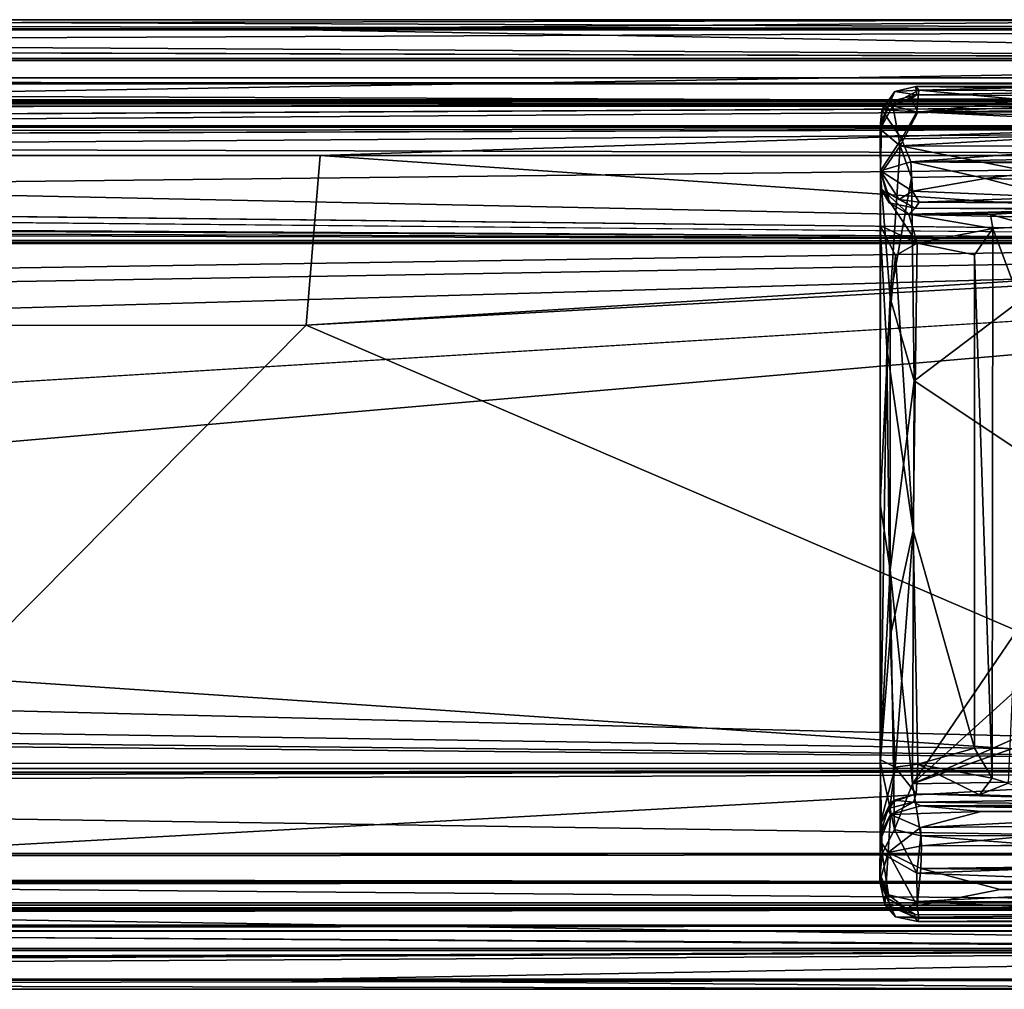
# Model space of a CAD drawing. Header units: millimetres. Extents: x -474 to 3044, y -109 to 1309.
# Tile 63 of 118: x 2619 to 2670, y 120 to 170. Entities that reach past the tile are written whole.
import ezdxf

# ---------------------------------------------------------------- set-up
doc = ezdxf.new("R2010")
doc.units = ezdxf.units.MM
doc.layers.add('Layer 01', color=7, linetype='Continuous', true_color=0x000000)

msp = doc.modelspace()

# ---------------------------------------------------------------- linework, layer by layer
at = {"layer": 'Layer 01'}
for points in [[(2451.88, 169.521, 1016.546), (2689.524, 170.001, 1013.981), (2166.857, 170.001, 1013.987)], [(2678.377, 170, 1006.375), (2166.857, 170.001, 1013.987), (2689.524, 170.001, 1013.981)], [(2166.857, 170.001, 1013.987), (2678.377, 170, 1006.375), (2189.551, 170, 1006.343)], [(2402.489, 170, 960.981), (2189.551, 170, 1006.343), (2678.377, 170, 1006.375)], [(2411.034, 170, 953.003), (2715.573, 169.475, 950.341), (2394.089, 169.475, 950.341)], [(2402.489, 170, 960.981), (2678.377, 170, 1006.375), (2724.336, 170, 960.513)], [(2402.489, 170, 960.981), (2724.336, 170, 960.513), (2581.427, 170, 953.005)], [(2411.034, 170, 953.003), (2581.427, 170, 953.005), (2715.573, 169.475, 950.341)], [(2451.88, 169.521, 1016.546), (2630.849, 169.521, 1016.545), (2689.524, 170.001, 1013.981)], [(2581.427, 170, 953.005), (2724.336, 170, 960.513), (2716.49, 170, 952.999)], [(2715.573, 169.475, 950.341), (2581.427, 170, 953.005), (2716.49, 170, 952.999)], [(2630.849, 169.521, 1016.545), (2712.35, 169.523, 1016.541), (2689.524, 170.001, 1013.981)], [(2190.596, 169.521, 1016.545), (2101.341, 168.001, 1018.898), (2715.512, 168.001, 1018.898)], [(2190.596, 169.521, 1016.545), (2715.512, 168.001, 1018.898), (2451.88, 169.521, 1016.546)], [(2339.096, 167.898, 947.999), (2715.573, 169.475, 950.341), (2715.749, 167.898, 947.999)], [(2339.096, 167.898, 947.999), (2394.089, 169.475, 950.341), (2715.573, 169.475, 950.341)], [(2451.88, 169.521, 1016.546), (2715.512, 168.001, 1018.898), (2630.849, 169.521, 1016.545)], [(2630.849, 169.521, 1016.545), (2715.512, 168.001, 1018.898), (2712.35, 169.523, 1016.541)], [(2101.341, 168.001, 1018.898), (2020.505, 165.659, 1020.475), (2715.619, 165.66, 1020.475)], [(2101.341, 168.001, 1018.898), (2715.619, 165.66, 1020.475), (2715.512, 168.001, 1018.898)], [(2572.108, 165.544, 946.479), (2339.096, 167.898, 947.999), (2715.749, 167.898, 947.999)], [(2572.108, 165.544, 946.479), (2715.749, 167.898, 947.999), (2713.782, 165.545, 946.479)], [(-176.46, 166.724, 951.542), (2738.698, 166.726, 951.545), (-175.834, 167.001, 953.021)], [(-176.46, 166.724, 951.542), (2736.871, 165.857, 950.201), (2738.698, 166.726, 951.545)], [(-176.46, 166.724, 951.542), (-166.635, 165.857, 950.201), (2736.871, 165.857, 950.201)], [(2738.698, 166.726, 951.545), (2741.586, 167.001, 953.017), (-175.834, 167.001, 953.021)], [(2743.785, 167, 956.879), (-172.82, 167, 956.702), (-175.834, 167.001, 953.021), (2741.586, 167.001, 953.017)], [(1125.415, 167, 1010.293), (-172.82, 167, 956.702), (2743.785, 167, 956.879)], [(2211.546, 167, 1013.994), (2736.828, 166.7, 1015.52), (-167.083, 166.699, 1015.521)], [(2736.989, 165.799, 1016.858), (-166.992, 165.799, 1016.858), (-167.083, 166.699, 1015.521), (2736.828, 166.7, 1015.52)], [(1125.415, 167, 1010.293), (2743.785, 167, 956.879), (2742.825, 167, 1010.332)], [(1125.415, 167, 1010.293), (2742.825, 167, 1010.332), (2211.546, 167, 1013.994)], [(2742.825, 167, 1010.332), (2745.535, 167, 1013.986), (2211.546, 167, 1013.994)], [(2211.546, 167, 1013.994), (2745.535, 167, 1013.986), (2736.828, 166.7, 1015.52)], [(2665.361, 166.369, 977.235), (2664.126, 166.292, 979.152), (2665.21, 166.551, 978.791)], [(2665.21, 166.551, 978.791), (2664.126, 166.292, 979.152), (2665.255, 166.132, 1001.383)], [(2673.096, 166.553, 978.554), (2665.21, 166.551, 978.791), (2678.869, 166.359, 989.072)], [(2665.21, 166.551, 978.791), (2673.096, 166.553, 978.554), (2665.361, 166.369, 977.235)], [(2665.255, 166.132, 1001.383), (2678.869, 166.359, 989.072), (2665.21, 166.551, 978.791)], [(2687.691, 166.289, 977.095), (2665.361, 166.369, 977.235), (2673.096, 166.553, 978.554)], [(2663.386, 164.655, 990.611), (2663.89, 165.775, 989.682), (2664.126, 166.292, 979.152)], [(2663.386, 164.655, 990.611), (2664.126, 166.292, 979.152), (2663.465, 165.345, 977.402)], [(2663.465, 165.345, 977.402), (2664.126, 166.292, 979.152), (2665.361, 166.369, 977.235)], [(2665.273, 165.247, 975.544), (2663.465, 165.345, 977.402), (2665.361, 166.369, 977.235)], [(2663.89, 165.775, 989.682), (2665.255, 166.132, 1001.383), (2664.126, 166.292, 979.152)], [(2663.89, 165.775, 989.682), (2664.034, 165.566, 1014.235), (2665.255, 166.132, 1001.383)], [(2664.034, 165.566, 1014.235), (2664.977, 165.915, 1013.276), (2665.255, 166.132, 1001.383)], [(2664.977, 165.915, 1013.276), (2671.339, 165.897, 1013.847), (2677.867, 166.063, 1005.119), (2665.255, 166.132, 1001.383)], [(2677.867, 166.063, 1005.119), (2678.869, 166.359, 989.072), (2665.255, 166.132, 1001.383)], [(2665.273, 165.247, 975.544), (2665.361, 166.369, 977.235), (2673.594, 165.611, 975.922)], [(2673.594, 165.611, 975.922), (2665.361, 166.369, 977.235), (2687.691, 166.289, 977.095)], [(617.209, 164.457, 1017.725), (-166.992, 165.799, 1016.858), (2736.989, 165.799, 1016.858)], [(-166.635, 165.857, 950.201), (1641.444, 164.519, 949.3), (2736.871, 165.857, 950.201)], [(617.209, 164.457, 1017.725), (2736.989, 165.799, 1016.858), (2165.241, 164.454, 1017.727)], [(2736.871, 165.857, 950.201), (1641.444, 164.519, 949.3), (2736.816, 164.52, 949.3)], [(2201.375, 162.997, 1021), (2715.619, 165.66, 1020.475), (2020.505, 165.659, 1020.475)], [(2165.241, 164.454, 1017.727), (2736.989, 165.799, 1016.858), (2739.166, 164.45, 1017.725)], [(2201.375, 162.997, 1021), (2634.508, 162.999, 1021), (2715.619, 165.66, 1020.475)], [(2572.108, 165.544, 946.479), (2713.782, 165.545, 946.479), (2337.691, 162.973, 945.998)], [(2713.782, 165.545, 946.479), (2741.032, 163.016, 946), (2337.691, 162.973, 945.998)], [(2634.508, 162.999, 1021), (2696.28, 162.985, 1021.001), (2715.619, 165.66, 1020.475)], [(2663.368, 164.35, 1014.11), (2664.034, 165.566, 1014.235), (2663.89, 165.775, 989.682)], [(2663.89, 165.775, 989.682), (2663.386, 164.655, 990.611), (2663.368, 164.35, 1014.11)], [(2664.034, 165.566, 1014.235), (2663.368, 164.35, 1014.11), (2664.401, 163.497, 1017.12)], [(2664.034, 165.566, 1014.235), (2665.32, 165.225, 1015.754), (2664.977, 165.915, 1013.276)], [(2664.401, 163.497, 1017.12), (2665.32, 165.225, 1015.754), (2664.034, 165.566, 1014.235)], [(2664.977, 165.915, 1013.276), (2665.32, 165.225, 1015.754), (2671.339, 165.897, 1013.847)], [(2673.594, 165.611, 975.922), (2686.332, 164.237, 974.945), (2665.273, 165.247, 975.544)], [(2688.56, 165.555, 1015.109), (2671.339, 165.897, 1013.847), (2665.32, 165.225, 1015.754)], [(2686.606, 164.724, 1016.295), (2688.56, 165.555, 1015.109), (2665.32, 165.225, 1015.754)], [(2663.465, 165.345, 977.402), (2663.398, 162.199, 975.627), (2663.386, 164.655, 990.611)], [(2663.465, 165.345, 977.402), (2664.484, 163.855, 974.807), (2663.398, 162.199, 975.627)], [(2664.484, 163.855, 974.807), (2663.465, 165.345, 977.402), (2665.273, 165.247, 975.544)], [(2686.606, 164.724, 1016.295), (2665.32, 165.225, 1015.754), (2664.401, 163.497, 1017.12)], [(2686.332, 164.237, 974.945), (2664.484, 163.855, 974.807), (2665.273, 165.247, 975.544)], [(1935.133, 162.995, 949), (2736.816, 164.52, 949.3), (1641.444, 164.519, 949.3)], [(1935.133, 162.995, 949), (2239.754, 162.998, 949), (2736.816, 164.52, 949.3)], [(2239.754, 162.998, 949), (2521.171, 162.999, 949), (2736.816, 164.52, 949.3)], [(2521.171, 162.999, 949), (2743.38, 162.994, 949), (2736.816, 164.52, 949.3)], [(2663.368, 164.35, 1014.11), (2663.386, 164.655, 990.611), (2663.389, 161.324, 1011.278)], [(2663.389, 161.324, 1011.278), (2663.386, 164.655, 990.611), (2663.398, 162.199, 975.627)], [(2765.672, 163.445, 1017.128), (2686.606, 164.724, 1016.295), (2664.401, 163.497, 1017.12)], [(2165.241, 164.454, 1017.727), (2735.784, 162.975, 1018.001), (2331.469, 163.002, 1018)], [(2165.241, 164.454, 1017.727), (2739.166, 164.45, 1017.725), (2735.784, 162.975, 1018.001)], [(2663.368, 164.35, 1014.11), (2663.389, 161.324, 1011.278), (2663.376, 159.386, 1013.111), (2663.4, 162.038, 1015.989)], [(2663.4, 162.038, 1015.989), (2664.401, 163.497, 1017.12), (2663.368, 164.35, 1014.11)], [(2664.484, 163.855, 974.807), (2686.332, 164.237, 974.945), (2664.962, 162.671, 974.596)], [(2740.293, 164.249, 974.934), (2764.453, 162.631, 974.572), (2664.962, 162.671, 974.596)], [(2686.332, 164.237, 974.945), (2740.293, 164.249, 974.934), (2664.962, 162.671, 974.596)], [(2663.398, 162.199, 975.627), (2664.484, 163.855, 974.807), (2664.962, 162.671, 974.596)], [(2664.401, 163.497, 1017.12), (2663.4, 162.038, 1015.989), (2663.886, 155.665, 1016.86)], [(2664.401, 163.497, 1017.12), (2663.886, 155.665, 1016.86), (2664.984, 161.87, 1017.411)], [(2765.672, 163.445, 1017.128), (2664.401, 163.497, 1017.12), (2671.896, 161.998, 1017.4)], [(2664.984, 161.87, 1017.411), (2671.896, 161.998, 1017.4), (2664.401, 163.497, 1017.12)], [(2737.103, 158.524, 946), (320.732, 158.562, 946), (1109.276, 162.993, 945.999)], [(2737.103, 158.524, 946), (1109.276, 162.993, 945.999), (1483.189, 162.977, 945.998)], [(2737.103, 158.524, 946), (1483.189, 162.977, 945.998), (1770.149, 162.974, 945.998)], [(1648.648, 158.426, 949), (2734.643, 158.468, 949), (1935.133, 162.995, 949)], [(1770.149, 162.974, 945.998), (2337.691, 162.973, 945.998), (2737.103, 158.524, 946)], [(2734.643, 158.468, 949), (2239.754, 162.998, 949), (1935.133, 162.995, 949)], [(2150.185, 154.052, 1021), (2633.782, 154.255, 1021), (2634.508, 162.999, 1021), (2201.375, 162.997, 1021)], [(2239.754, 162.998, 949), (2734.643, 158.468, 949), (2521.171, 162.999, 949)], [(2359.087, 158.718, 1018), (2331.469, 163.002, 1018), (2735.784, 162.975, 1018.001)], [(2737.103, 158.524, 946), (2337.691, 162.973, 945.998), (2741.032, 163.016, 946)], [(2709.959, 158.593, 1018), (2359.087, 158.718, 1018), (2735.784, 162.975, 1018.001)], [(2743.38, 162.994, 949), (2521.171, 162.999, 949), (2734.643, 158.468, 949)], [(2633.782, 154.255, 1021), (2700.932, 158.427, 1021), (2634.508, 162.999, 1021)], [(2696.28, 162.985, 1021.001), (2634.508, 162.999, 1021), (2700.932, 158.427, 1021)], [(2664.962, 162.671, 974.596), (2665.051, 161.156, 975.182), (2663.398, 162.199, 975.627)], [(2675.042, 162.582, 974.602), (2664.962, 162.671, 974.596), (2764.453, 162.631, 974.572)], [(2664.962, 162.671, 974.596), (2668.781, 161.818, 974.701), (2665.051, 161.156, 975.182)], [(2668.781, 161.818, 974.701), (2664.962, 162.671, 974.596), (2675.042, 162.582, 974.602)], [(2680.418, 161.571, 974.879), (2668.781, 161.818, 974.701), (2675.042, 162.582, 974.602)], [(2663.4, 162.038, 1015.989), (2663.376, 159.386, 1013.111), (2663.376, 145.029, 1015.552)], [(2663.376, 145.029, 1015.552), (2663.886, 155.665, 1016.86), (2663.4, 162.038, 1015.989)], [(2663.389, 161.324, 1011.278), (2663.398, 162.199, 975.627), (2663.839, 160.549, 1007.46)], [(2663.398, 162.199, 975.627), (2664.36, 160.727, 976.731), (2663.748, 161.085, 984.539)], [(2663.748, 161.085, 984.539), (2663.839, 160.549, 1007.46), (2663.398, 162.199, 975.627)], [(2663.398, 162.199, 975.627), (2665.051, 161.156, 975.182), (2664.36, 160.727, 976.731)], [(2665.135, 151.375, 1017.398), (2673.671, 157.849, 1017.4), (2671.896, 161.998, 1017.4), (2664.984, 161.87, 1017.411)], [(2687.261, 131.24, 1021), (2765, 161.492, 1021), (2633.782, 154.255, 1021)], [(2633.782, 154.255, 1021), (2765, 161.492, 1021), (2700.932, 158.427, 1021)], [(2663.886, 155.665, 1016.86), (2665.135, 151.375, 1017.398), (2664.984, 161.87, 1017.411)], [(2668.781, 161.818, 974.701), (2672.442, 160.842, 975.612), (2665.051, 161.156, 975.182)], [(2680.418, 161.571, 974.879), (2672.442, 160.842, 975.612), (2668.781, 161.818, 974.701)], [(2665.286, 158.482, 1011.393), (2663.376, 159.386, 1013.111), (2663.389, 161.324, 1011.278)], [(2663.839, 160.549, 1007.46), (2664.858, 159.968, 1009.933), (2663.389, 161.324, 1011.278)], [(2665.286, 158.482, 1011.393), (2663.389, 161.324, 1011.278), (2664.858, 159.968, 1009.933)], [(2665.178, 160.283, 992.995), (2663.748, 161.085, 984.539), (2664.36, 160.727, 976.731)], [(2663.748, 161.085, 984.539), (2665.178, 160.283, 992.995), (2663.839, 160.549, 1007.46)], [(2665.387, 160.584, 976.571), (2664.36, 160.727, 976.731), (2665.051, 161.156, 975.182)], [(2672.442, 160.842, 975.612), (2665.387, 160.584, 976.571), (2665.051, 161.156, 975.182)], [(2663.839, 160.549, 1007.46), (2665.178, 160.283, 992.995), (2664.858, 159.968, 1009.933)], [(2665.178, 160.283, 992.995), (2664.36, 160.727, 976.731), (2665.387, 160.584, 976.571)], [(2678.421, 160.253, 994.63), (2665.178, 160.283, 992.995), (2665.387, 160.584, 976.571), (2677.43, 160.512, 980.65)], [(2684.859, 160.587, 976.568), (2665.387, 160.584, 976.571), (2672.442, 160.842, 975.612)], [(2677.43, 160.512, 980.65), (2665.387, 160.584, 976.571), (2684.859, 160.587, 976.568)], [(2665.178, 160.283, 992.995), (2674.416, 160.219, 996.351), (2664.858, 159.968, 1009.933)], [(2670.97, 160.072, 1004.402), (2664.858, 159.968, 1009.933), (2674.416, 160.219, 996.351)], [(2664.858, 159.968, 1009.933), (2670.97, 160.072, 1004.402), (2669.062, 159.961, 1009.66)], [(2664.858, 159.968, 1009.933), (2669.062, 159.961, 1009.66), (2669.183, 159.23, 1010.854)], [(2664.858, 159.968, 1009.933), (2669.183, 159.23, 1010.854), (2665.286, 158.482, 1011.393)], [(2665.178, 160.283, 992.995), (2678.421, 160.253, 994.63), (2674.416, 160.219, 996.351)], [(2671.247, 159.35, 1006.523), (2669.062, 159.961, 1009.66), (2670.97, 160.072, 1004.402)], [(2669.183, 159.23, 1010.854), (2669.062, 159.961, 1009.66), (2671.247, 159.35, 1006.523)], [(2663.376, 159.386, 1013.111), (2663.4, 131.827, 1012.971), (2663.376, 145.029, 1015.552)], [(2664.161, 157.849, 1011.65), (2663.721, 153.056, 1012.071), (2663.376, 159.386, 1013.111)], [(2663.4, 131.827, 1012.971), (2663.376, 159.386, 1013.111), (2663.721, 153.056, 1012.071)], [(2663.376, 159.386, 1013.111), (2665.286, 158.482, 1011.393), (2664.161, 157.849, 1011.65)], [(2668.242, 157.87, 1011.412), (2665.286, 158.482, 1011.393), (2669.183, 159.23, 1010.854)], [(2669.142, 130.887, 1010.893), (2668.242, 157.87, 1011.412), (2669.183, 159.23, 1010.854)], [(2669.183, 159.23, 1010.854), (2671.038, 154.271, 1007.148), (2669.98, 130.631, 1009.352), (2669.142, 130.887, 1010.893)], [(2671.038, 154.271, 1007.148), (2669.183, 159.23, 1010.854), (2671.247, 159.35, 1006.523)], [(-168.235, 158.55, 949), (2738.687, 131.379, 949), (224.288, 158.475, 949)], [(-168.235, 158.55, 949), (-166.238, 131.493, 949), (2738.687, 131.379, 949)], [(224.288, 158.475, 949), (2738.687, 131.379, 949), (942.581, 158.479, 949)], [(1151.698, 131.43, 946), (320.732, 158.562, 946), (2737.103, 158.524, 946)], [(2709.959, 158.593, 1018), (912.485, 131.203, 1018), (2359.087, 158.718, 1018)], [(2713.872, 131.212, 1018), (1524.165, 127.008, 1018), (912.485, 131.203, 1018), (2709.959, 158.593, 1018)], [(942.581, 158.479, 949), (2738.687, 131.379, 949), (1648.648, 158.426, 949)], [(1151.698, 131.43, 946), (2737.103, 158.524, 946), (1793.596, 131.51, 946)], [(1648.648, 158.426, 949), (2738.687, 131.379, 949), (2734.643, 158.468, 949)], [(2294.596, 131.566, 946), (1793.596, 131.51, 946), (2737.103, 158.524, 946)], [(2294.596, 131.566, 946), (2737.103, 158.524, 946), (2427.057, 131.627, 946)], [(2427.057, 131.627, 946), (2737.103, 158.524, 946), (2731.165, 131.657, 946)], [(2664.161, 157.849, 1011.65), (2665.286, 158.482, 1011.393), (2665.078, 143.661, 1011.41)], [(2665.286, 158.482, 1011.393), (2668.242, 157.87, 1011.412), (2668.233, 132.428, 1011.403), (2665.078, 143.661, 1011.41)], [(2664.161, 157.849, 1011.65), (2665.078, 143.661, 1011.41), (2663.721, 153.056, 1012.071)], [(2673.671, 157.849, 1017.4), (2665.135, 151.375, 1017.398), (2674.808, 144.938, 1017.4), (2675.643, 147.165, 1017.4)], [(2669.142, 130.887, 1010.893), (2668.233, 132.428, 1011.403), (2668.242, 157.87, 1011.412)], [(2663.893, 141.625, 1016.86), (2663.886, 155.665, 1016.86), (2663.376, 145.029, 1015.552)], [(2663.893, 141.625, 1016.86), (2665.135, 151.375, 1017.398), (2663.886, 155.665, 1016.86)], [(2615.763, 136.081, 1021), (2633.782, 154.255, 1021), (2150.185, 154.052, 1021)], [(2687.261, 131.24, 1021), (2633.782, 154.255, 1021), (2615.763, 136.081, 1021)], [(2663.721, 153.056, 1012.071), (2663.899, 138.171, 1011.93), (2663.4, 131.827, 1012.971)], [(2663.899, 138.171, 1011.93), (2663.721, 153.056, 1012.071), (2665.078, 143.661, 1011.41)], [(2665.135, 151.375, 1017.398), (2663.893, 141.625, 1016.86), (2665.035, 130.589, 1017.403)], [(2665.035, 130.589, 1017.403), (2674.808, 144.938, 1017.4), (2665.135, 151.375, 1017.398)], [(2663.376, 145.029, 1015.552), (2663.4, 131.827, 1012.971), (2663.372, 131.745, 1015.935)], [(2663.893, 141.625, 1016.86), (2663.376, 145.029, 1015.552), (2663.372, 131.745, 1015.935)], [(2665.035, 130.589, 1017.403), (2677.123, 141.535, 1017.402), (2674.808, 144.938, 1017.4)], [(2663.899, 138.171, 1011.93), (2665.078, 143.661, 1011.41), (2664.152, 131.461, 1011.702)], [(2665.078, 143.661, 1011.41), (2665.326, 131.607, 1011.395), (2664.152, 131.461, 1011.702)], [(2665.326, 131.607, 1011.395), (2665.078, 143.661, 1011.41), (2668.233, 132.428, 1011.403)], [(2665.035, 130.589, 1017.403), (2696.381, 141.654, 1017.395), (2690.109, 141.725, 1017.348)], [(2665.035, 130.589, 1017.403), (2690.109, 141.725, 1017.348), (2677.123, 141.535, 1017.402)], [(2665.035, 130.589, 1017.403), (2756.487, 132.178, 1017.4), (2696.381, 141.654, 1017.395)], [(2663.372, 131.745, 1015.935), (2664.107, 128.237, 1017.078), (2663.893, 141.625, 1016.86)], [(2664.107, 128.237, 1017.078), (2665.035, 130.589, 1017.403), (2663.893, 141.625, 1016.86)], [(2664.152, 131.461, 1011.702), (2663.4, 131.827, 1012.971), (2663.899, 138.171, 1011.93)], [(2687.261, 131.24, 1021), (2615.763, 136.081, 1021), (2609.939, 126.976, 1020.999)], [(2665.035, 130.589, 1017.403), (2665.469, 127.913, 1017.401), (2765.677, 128.056, 1017.404), (2756.487, 132.178, 1017.4)], [(2669.142, 130.887, 1010.893), (2665.326, 131.607, 1011.395), (2668.233, 132.428, 1011.403)], [(2738.687, 131.379, 949), (-166.238, 131.493, 949), (-176.746, 127.007, 948.999)], [(2427.057, 131.627, 946), (2737.734, 127.005, 946), (2398.959, 127.001, 946)], [(2427.057, 131.627, 946), (2731.165, 131.657, 946), (2737.734, 127.005, 946)], [(2663.383, 128.518, 1011.124), (2663.478, 126.999, 1016.343), (2663.372, 131.745, 1015.935), (2663.4, 131.827, 1012.971)], [(2664.107, 128.237, 1017.078), (2663.372, 131.745, 1015.935), (2663.478, 126.999, 1016.343)], [(2663.4, 131.827, 1012.971), (2664.152, 131.461, 1011.702), (2663.383, 128.518, 1011.124)], [(2665.326, 131.607, 1011.395), (2665.23, 130.079, 1010.043), (2664.152, 131.461, 1011.702)], [(2665.326, 131.607, 1011.395), (2668.489, 130.031, 1009.79), (2665.23, 130.079, 1010.043)], [(2665.326, 131.607, 1011.395), (2669.142, 130.887, 1010.893), (2668.489, 130.031, 1009.79)], [(2738.687, 131.379, 949), (-176.746, 127.007, 948.999), (335.793, 127.002, 949)], [(2738.687, 131.379, 949), (335.793, 127.002, 949), (957.481, 127.007, 948.999)], [(2738.687, 131.379, 949), (957.481, 127.007, 948.999), (2746.377, 127.002, 949)], [(2713.872, 131.212, 1018), (2737.543, 127.007, 1018), (1524.165, 127.008, 1018)], [(2728.026, 127.017, 1021.001), (2687.261, 131.24, 1021), (2609.939, 126.976, 1020.999)], [(2663.916, 129.621, 1010.13), (2663.383, 128.518, 1011.124), (2664.152, 131.461, 1011.702)], [(2663.916, 129.621, 1010.13), (2664.152, 131.461, 1011.702), (2665.23, 130.079, 1010.043)], [(2664.107, 128.237, 1017.078), (2665.469, 127.913, 1017.401), (2665.035, 130.589, 1017.403)], [(2668.489, 130.031, 1009.79), (2669.142, 130.887, 1010.893), (2669.98, 130.631, 1009.352)], [(2668.489, 130.031, 1009.79), (2669.98, 130.631, 1009.352), (2671.705, 129.922, 1002.279)], [(2663.916, 129.621, 1010.13), (2665.23, 130.079, 1010.043), (2664.113, 129.759, 1007.004)], [(2664.113, 129.759, 1007.004), (2665.23, 130.079, 1010.043), (2665.087, 129.644, 986.82)], [(2674.542, 129.793, 994.833), (2665.087, 129.644, 986.82), (2665.23, 130.079, 1010.043)], [(2668.489, 130.031, 1009.79), (2671.705, 129.922, 1002.279), (2665.23, 130.079, 1010.043)], [(2671.705, 129.922, 1002.279), (2674.542, 129.793, 994.833), (2665.23, 130.079, 1010.043)], [(2663.791, 129.325, 1002.109), (2663.383, 128.518, 1011.124), (2664.113, 129.759, 1007.004)], [(2663.383, 128.518, 1011.124), (2663.916, 129.621, 1010.13), (2664.113, 129.759, 1007.004)], [(2665.087, 129.644, 986.82), (2663.791, 129.325, 1002.109), (2664.113, 129.759, 1007.004)], [(2663.791, 129.325, 1002.109), (2665.087, 129.644, 986.82), (2663.905, 129.006, 975.935)], [(2665.476, 129.458, 976.542), (2663.905, 129.006, 975.935), (2665.087, 129.644, 986.82)], [(2663.905, 129.006, 975.935), (2665.476, 129.458, 976.542), (2668.575, 129.167, 975.564)], [(2665.087, 129.644, 986.82), (2674.542, 129.793, 994.833), (2676.591, 129.533, 980.686)], [(2665.087, 129.644, 986.82), (2676.591, 129.533, 980.686), (2665.476, 129.458, 976.542)], [(2750.079, 129.531, 980.624), (2742.552, 129.456, 976.553), (2665.476, 129.458, 976.542), (2676.591, 129.533, 980.686)], [(2668.575, 129.167, 975.564), (2665.476, 129.458, 976.542), (2681.632, 129.168, 975.568)], [(2665.476, 129.458, 976.542), (2742.552, 129.456, 976.553), (2743.272, 129.166, 975.562), (2681.632, 129.168, 975.568)], [(2663.905, 129.006, 975.935), (2663.37, 127.659, 976.454), (2663.374, 127.969, 993.301)], [(2663.37, 127.659, 976.454), (2663.905, 129.006, 975.935), (2663.793, 127.047, 974.986)], [(2663.791, 129.325, 1002.109), (2663.905, 129.006, 975.935), (2663.374, 127.969, 993.301)], [(2663.374, 127.969, 993.301), (2663.383, 128.518, 1011.124), (2663.791, 129.325, 1002.109)], [(2663.793, 127.047, 974.986), (2663.905, 129.006, 975.935), (2665.457, 128.336, 974.761)], [(2665.457, 128.336, 974.761), (2663.905, 129.006, 975.935), (2668.575, 129.167, 975.564)], [(2681.632, 129.168, 975.568), (2677.285, 128.47, 974.876), (2665.457, 128.336, 974.761)], [(2681.632, 129.168, 975.568), (2665.457, 128.336, 974.761), (2668.575, 129.167, 975.564)], [(2663.383, 128.518, 1011.124), (2663.374, 127.969, 993.301), (2663.372, 125.715, 996.205)], [(2663.374, 125.928, 1013.088), (2663.383, 128.518, 1011.124), (2663.372, 125.715, 996.205)], [(2663.374, 125.928, 1013.088), (2663.478, 126.999, 1016.343), (2663.383, 128.518, 1011.124)], [(2677.285, 128.47, 974.876), (2665.51, 127.397, 974.583), (2665.457, 128.336, 974.761)], [(2681.889, 127.46, 974.601), (2665.51, 127.397, 974.583), (2677.285, 128.47, 974.876)], [(2663.37, 127.659, 976.454), (2663.353, 125.563, 977.609), (2663.374, 127.969, 993.301)], [(2663.353, 125.563, 977.609), (2663.378, 125.506, 990.203), (2663.374, 127.969, 993.301)], [(2663.372, 125.715, 996.205), (2663.374, 127.969, 993.301), (2663.378, 125.506, 990.203)], [(2663.478, 126.999, 1016.343), (2665.262, 125.993, 1016.856), (2664.107, 128.237, 1017.078)], [(2665.51, 127.397, 974.583), (2663.793, 127.047, 974.986), (2665.457, 128.336, 974.761)], [(2664.107, 128.237, 1017.078), (2665.262, 125.993, 1016.856), (2665.469, 127.913, 1017.401)], [(2682.214, 126.611, 1017.13), (2765.677, 128.056, 1017.404), (2665.469, 127.913, 1017.401)], [(2663.353, 125.563, 977.609), (2663.37, 127.659, 976.454), (2663.793, 127.047, 974.986)], [(2665.262, 125.993, 1016.856), (2682.214, 126.611, 1017.13), (2665.469, 127.913, 1017.401)], [(2764.185, 126.257, 974.765), (2665.468, 126.232, 974.774), (2763.712, 127.416, 974.589)], [(2665.468, 126.232, 974.774), (2665.51, 127.397, 974.583), (2763.712, 127.416, 974.589)], [(2763.712, 127.416, 974.589), (2665.51, 127.397, 974.583), (2681.889, 127.46, 974.601)], [(1524.165, 127.008, 1018), (2736.901, 125.48, 1017.7), (667.398, 125.481, 1017.7)], [(1068.886, 125.546, 949.274), (2746.377, 127.002, 949), (957.481, 127.007, 948.999)], [(1068.886, 125.546, 949.274), (2738.683, 125.542, 949.276), (2746.377, 127.002, 949)], [(1524.165, 127.008, 1018), (2737.543, 127.007, 1018), (2736.901, 125.48, 1017.7)], [(2714.774, 124.34, 946.525), (2373.37, 124.341, 946.525), (2398.959, 127.001, 946)], [(2398.959, 127.001, 946), (2737.734, 127.005, 946), (2714.774, 124.34, 946.525)], [(2728.026, 127.017, 1021.001), (2609.939, 126.976, 1020.999), (2560.262, 124.455, 1020.521), (2715.713, 124.456, 1020.521)], [(2663.612, 124.372, 977.525), (2663.353, 125.563, 977.609), (2663.793, 127.047, 974.986)], [(2663.374, 125.928, 1013.088), (2663.805, 124.875, 1014.588), (2663.478, 126.999, 1016.343)], [(2663.478, 126.999, 1016.343), (2663.805, 124.875, 1014.588), (2665.276, 124.525, 1015.315), (2665.262, 125.993, 1016.856)], [(2665.275, 124.297, 976.103), (2663.612, 124.372, 977.525), (2663.793, 127.047, 974.986)], [(2665.468, 126.232, 974.774), (2663.793, 127.047, 974.986), (2665.51, 127.397, 974.583)], [(2665.275, 124.297, 976.103), (2663.793, 127.047, 974.986), (2665.468, 126.232, 974.774)], [(2681.928, 125.35, 1016.327), (2682.214, 126.611, 1017.13), (2665.262, 125.993, 1016.856)], [(2663.374, 125.928, 1013.088), (2663.372, 125.715, 996.205), (2663.774, 124.675, 1009.082)], [(2663.374, 125.928, 1013.088), (2663.774, 124.675, 1009.082), (2663.805, 124.875, 1014.588)], [(2681.928, 125.35, 1016.327), (2665.262, 125.993, 1016.856), (2665.276, 124.525, 1015.315)], [(2665.275, 124.297, 976.103), (2665.468, 126.232, 974.774), (2669.571, 125.149, 975.298)], [(2760.046, 125.185, 975.281), (2665.468, 126.232, 974.774), (2764.185, 126.257, 974.765)], [(2669.571, 125.149, 975.298), (2665.468, 126.232, 974.774), (2760.046, 125.185, 975.281)], [(101.119, 124.143, 1016.799), (667.398, 125.481, 1017.7), (2736.858, 124.143, 1016.799)], [(2736.858, 124.143, 1016.799), (667.398, 125.481, 1017.7), (2736.901, 125.48, 1017.7)], [(1068.886, 125.546, 949.274), (1192.454, 124.2, 950.144), (2738.683, 125.542, 949.276)], [(2738.683, 125.542, 949.276), (1192.454, 124.2, 950.144), (2736.773, 124.201, 950.143)], [(2663.378, 125.506, 990.203), (2663.353, 125.563, 977.609), (2663.612, 124.372, 977.525)], [(2663.905, 124.277, 992.558), (2663.774, 124.675, 1009.082), (2663.372, 125.715, 996.205)], [(2663.905, 124.277, 992.558), (2663.372, 125.715, 996.205), (2663.378, 125.506, 990.203)], [(2663.905, 124.277, 992.558), (2663.378, 125.506, 990.203), (2663.612, 124.372, 977.525)], [(2665.275, 124.297, 976.103), (2669.571, 125.149, 975.298), (2764.29, 124.323, 976.087)], [(2688.335, 124.467, 1015.061), (2681.928, 125.35, 1016.327), (2665.276, 124.525, 1015.315)], [(2764.29, 124.323, 976.087), (2669.571, 125.149, 975.298), (2760.046, 125.185, 975.281)], [(2314.592, 124.455, 1020.521), (1883.709, 122.102, 1019.001), (2715.937, 122.102, 1019.001)], [(2314.592, 124.455, 1020.521), (2715.937, 122.102, 1019.001), (2560.262, 124.455, 1020.521)], [(2560.262, 124.455, 1020.521), (2715.937, 122.102, 1019.001), (2715.713, 124.456, 1020.521)], [(2665.372, 123.673, 977.296), (2663.612, 124.372, 977.525), (2665.275, 124.297, 976.103)], [(2664.167, 123.745, 979.184), (2663.612, 124.372, 977.525), (2665.372, 123.673, 977.296)], [(2663.612, 124.372, 977.525), (2664.167, 123.745, 979.184), (2663.905, 124.277, 992.558)], [(2664.743, 124.127, 1013.13), (2663.805, 124.875, 1014.588), (2663.774, 124.675, 1009.082)], [(2663.774, 124.675, 1009.082), (2665.178, 123.86, 998.568), (2664.743, 124.127, 1013.13)], [(2663.905, 124.277, 992.558), (2665.178, 123.86, 998.568), (2663.774, 124.675, 1009.082)], [(2663.805, 124.875, 1014.588), (2664.743, 124.127, 1013.13), (2665.276, 124.525, 1015.315)], [(2665.276, 124.525, 1015.315), (2664.743, 124.127, 1013.13), (2673.035, 124.137, 1013.591)], [(2688.335, 124.467, 1015.061), (2665.276, 124.525, 1015.315), (2673.035, 124.137, 1013.591)], [(1896.606, 123.275, 1015.457), (101.119, 124.143, 1016.799), (2736.858, 124.143, 1016.799)], [(1192.454, 124.2, 950.144), (1878.763, 123.3, 951.48), (2736.773, 124.201, 950.143)], [(2736.773, 124.201, 950.143), (1878.763, 123.3, 951.48), (2736.832, 123.3, 951.48)], [(1896.606, 123.275, 1015.457), (2736.858, 124.143, 1016.799), (2738.499, 123.276, 1015.458)], [(2064.527, 121.999, 948.102), (2373.37, 124.341, 946.525), (2715.597, 121.999, 948.102)], [(2715.597, 121.999, 948.102), (2373.37, 124.341, 946.525), (2714.774, 124.34, 946.525)], [(2663.905, 124.277, 992.558), (2665.147, 123.727, 991.212), (2665.178, 123.86, 998.568)], [(2665.147, 123.727, 991.212), (2663.905, 124.277, 992.558), (2664.167, 123.745, 979.184)], [(2673.035, 124.137, 1013.591), (2664.743, 124.127, 1013.13), (2677.923, 124.06, 1009.393)], [(2677.273, 123.826, 996.685), (2677.923, 124.06, 1009.393), (2664.743, 124.127, 1013.13), (2665.178, 123.86, 998.568)], [(2764.312, 123.685, 977.273), (2665.372, 123.673, 977.296), (2665.275, 124.297, 976.103), (2764.29, 124.323, 976.087)], [(2665.372, 123.673, 977.296), (2665.314, 123.488, 978.568), (2664.167, 123.745, 979.184)], [(2664.167, 123.745, 979.184), (2665.314, 123.488, 978.568), (2665.147, 123.727, 991.212)], [(2665.147, 123.727, 991.212), (2677.273, 123.826, 996.685), (2665.178, 123.86, 998.568)], [(2665.147, 123.727, 991.212), (2665.314, 123.488, 978.568), (2678.065, 123.574, 983.053), (2677.273, 123.826, 996.685)], [(2665.372, 123.673, 977.296), (2764.131, 123.49, 978.56), (2665.314, 123.488, 978.568)], [(2665.314, 123.488, 978.568), (2764.131, 123.49, 978.56), (2678.065, 123.574, 983.053)], [(2665.372, 123.673, 977.296), (2764.312, 123.685, 977.273), (2764.131, 123.49, 978.56)], [(2355.475, 123, 953.004), (2736.832, 123.3, 951.48), (1878.763, 123.3, 951.48)], [(1885.286, 123, 1010.132), (2740.978, 122.999, 1013.978), (2743.719, 123, 1010.052), (2102.208, 123, 956.84)], [(1885.286, 123, 1010.132), (1891.89, 122.999, 1013.98), (2740.978, 122.999, 1013.978)], [(1896.606, 123.275, 1015.457), (2740.978, 122.999, 1013.978), (1891.89, 122.999, 1013.98)], [(1896.606, 123.275, 1015.457), (2738.499, 123.276, 1015.458), (2740.978, 122.999, 1013.978)], [(2742.863, 123, 956.613), (2102.208, 123, 956.84), (2743.719, 123, 1010.052)], [(2745.109, 123, 953.011), (2355.475, 123, 953.004), (2102.208, 123, 956.84), (2742.863, 123, 956.613)], [(2736.832, 123.3, 951.48), (2355.475, 123, 953.004), (2745.109, 123, 953.011)], [(1883.709, 122.102, 1019.001), (2333.934, 120.525, 1016.659), (2715.937, 122.102, 1019.001)], [(2175.215, 120.478, 950.456), (2064.527, 121.999, 948.102), (2715.597, 121.999, 948.102)], [(2175.215, 120.478, 950.456), (2715.597, 121.999, 948.102), (2451.89, 120.479, 950.454)], [(2715.937, 122.102, 1019.001), (2333.934, 120.525, 1016.659), (2394.108, 120.525, 1016.659)], [(2715.937, 122.102, 1019.001), (2394.108, 120.525, 1016.659), (2715.581, 120.525, 1016.659)], [(2451.89, 120.479, 950.454), (2715.597, 121.999, 948.102), (2630.86, 120.479, 950.455)], [(2630.86, 120.479, 950.455), (2715.597, 121.999, 948.102), (2712.361, 120.477, 950.459)], [(2451.89, 120.479, 950.454), (2689.524, 119.999, 953.019), (2213.457, 120, 953.011)], [(2411.027, 120, 1013.997), (2715.581, 120.525, 1016.659), (2394.108, 120.525, 1016.659)], [(2715.581, 120.525, 1016.659), (2411.027, 120, 1013.997), (2740.455, 120, 1014.013)], [(2451.89, 120.479, 950.454), (2630.86, 120.479, 950.455), (2689.524, 119.999, 953.019)], [(2630.86, 120.479, 950.455), (2712.361, 120.477, 950.459), (2689.524, 119.999, 953.019)], [(2107.531, 120, 1006.429), (2180.67, 120, 960.65), (2678.378, 120, 960.629)], [(2107.531, 120, 1006.429), (2678.378, 120, 960.629), (2310.828, 120, 1006.515)], [(2213.457, 120, 953.011), (2678.378, 120, 960.629), (2180.67, 120, 960.65)], [(2678.378, 120, 960.629), (2213.457, 120, 953.011), (2689.524, 119.999, 953.019)], [(2723.889, 120, 998.75), (2353.889, 120, 1006.375), (2310.828, 120, 1006.515), (2678.378, 120, 960.629)], [(2353.889, 120, 1006.375), (2723.889, 120, 998.75), (2402.482, 120, 1006.015)], [(2402.482, 120, 1006.015), (2723.889, 120, 998.75), (2723.849, 120, 1006.482)], [(2740.455, 120, 1014.013), (2411.027, 120, 1013.997), (2402.482, 120, 1006.015), (2723.849, 120, 1006.482)]]:
    msp.add_3dface(points, dxfattribs=at)

doc.saveas('drawing.dxf')
